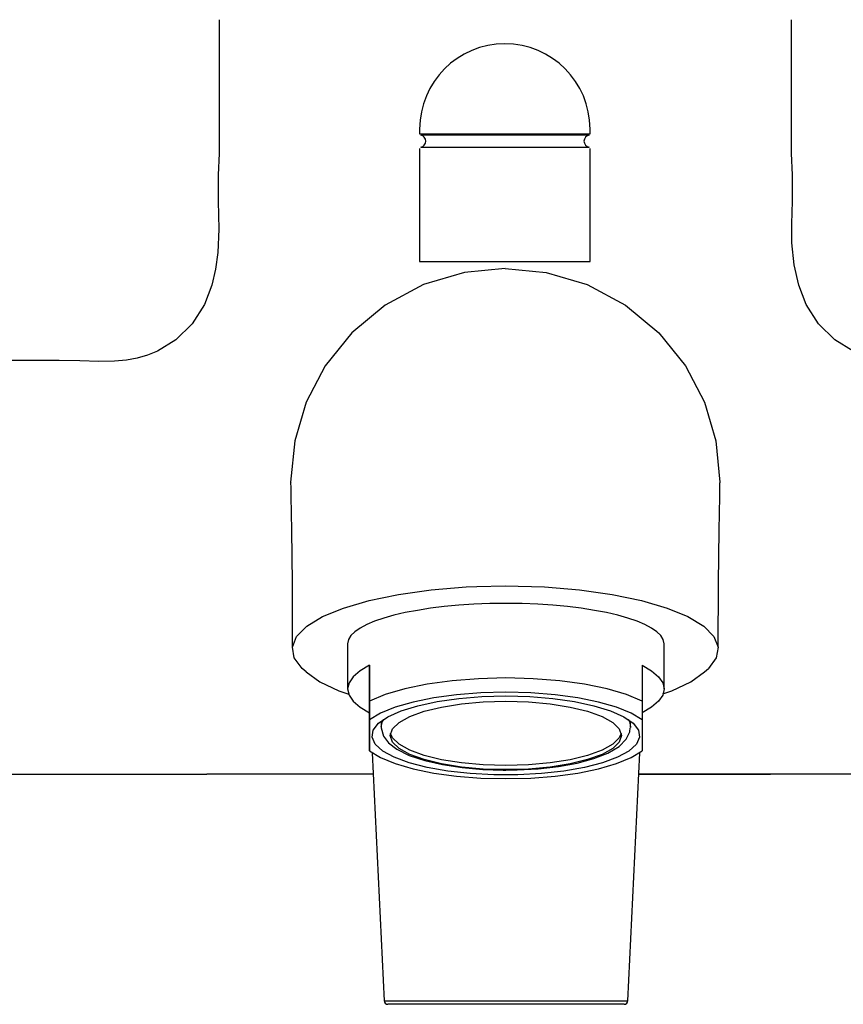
# Model space of a CAD drawing. Header units: millimetres. Extents: x -0.108 to 0.108, y -0.036 to 0.092.
# Tile 2 of 8: x -0.04 to 0.028, y -0.036 to 0.045. Entities that reach past the tile are written whole.
import ezdxf

# ---------------------------------------------------------------- set-up
doc = ezdxf.new("R2010")
doc.units = ezdxf.units.MM
doc.layers.add('BLOCKS', color=3, linetype='Continuous')

msp = doc.modelspace()

# ---------------------------------------------------------------- linework, layer by layer
at = {"layer": 'BLOCKS'}
for p, q in [((-0.02353037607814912, 0.04517068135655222), (-0.02353037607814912, 0.03417068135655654)), ((0.02346962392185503, 0.03417068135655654), (0.02346962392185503, 0.04517068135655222)), ((-0.007066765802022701, 0.03618713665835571), (-0.007066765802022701, 0.03577874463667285)), ((-0.007066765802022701, 0.03577874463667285), (0.006933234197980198, 0.03577874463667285)), ((0.006849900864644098, 0.03568014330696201), (-0.006983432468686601, 0.03568014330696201)), ((0.006933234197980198, 0.03577874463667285), (0.006933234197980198, 0.03618713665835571)), ((-0.007066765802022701, 0.03459552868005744), (-0.007066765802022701, 0.02528713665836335)), ((-0.006983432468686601, 0.03469413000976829), (-6.676580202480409e-05, 0.03469413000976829)), ((-6.676580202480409e-05, 0.03469413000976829), (0.006849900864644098, 0.03469413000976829)), ((0.006933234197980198, 0.02528713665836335), (0.006933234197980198, 0.03459552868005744)), ((-0.007066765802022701, 0.02528713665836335), (-6.676580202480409e-05, 0.02528713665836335)), ((-6.676580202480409e-05, 0.02528713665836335), (0.006933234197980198, 0.02528713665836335)), ((-0.01298425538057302, -0.006120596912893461), (-0.01298425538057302, -0.009834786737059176)), ((0.01301574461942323, -0.009834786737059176), (0.01301574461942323, -0.006120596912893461)), ((-0.01118472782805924, -0.01178622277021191), (-0.01118378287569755, -0.0078828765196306)), ((-0.01118378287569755, -0.0078828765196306), (-0.01118378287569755, -0.01066957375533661)), ((0.01121621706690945, -0.007883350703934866), (0.01121621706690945, -0.01067004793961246)), ((-0.01118472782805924, -0.0145729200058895), (-0.01118472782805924, -0.01178622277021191)), ((-0.01118394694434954, -0.01238171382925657), (-0.01118456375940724, -0.01492961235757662)), ((-0.0102342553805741, -0.01247538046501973), (-0.0102342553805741, -0.01293944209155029)), ((0.01026574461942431, -0.01293944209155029), (0.01026420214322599, -0.01299202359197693)), ((0.01026574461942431, -0.01293944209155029), (0.01026574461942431, -0.01247538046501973)), ((0.01121605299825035, -0.01238218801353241), (0.01121543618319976, -0.01493008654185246)), ((-0.01118456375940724, -0.01492961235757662), (-0.01118471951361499, -0.0146736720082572)), ((-0.01097407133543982, -0.01508095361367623), (-0.009989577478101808, -0.03546414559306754)), ((0.01003800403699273, -0.03546414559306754), (0.01102307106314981, -0.01506908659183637)), ((0.01093808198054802, -0.01682872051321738), (0.01882792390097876, -0.01682867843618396)), ((0.01882792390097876, -0.01682867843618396), (0.02175238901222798, -0.01682866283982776)), ((0.03801281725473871, -0.01682858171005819), (0.02448040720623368, -0.0168286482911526)), ((-0.009989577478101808, -0.03546414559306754), (0.01003800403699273, -0.03546414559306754)), ((2.421327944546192e-05, -0.03574967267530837), (-0.009689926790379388, -0.03574967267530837)), ((0.009738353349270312, -0.03574967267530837), (2.421327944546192e-05, -0.03574967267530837))]:
    msp.add_line(p, q, dxfattribs=at)
at = {"layer": 'BLOCKS', "flags": 128}
for points in [[(-0.02353154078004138, 0.03417119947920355), (-0.02361359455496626, 0.03242924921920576), (-0.02362563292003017, 0.03025453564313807), (-0.02356586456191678, 0.02794708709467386), (-0.02363723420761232, 0.02602710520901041), (-0.02383069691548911, 0.02465990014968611), (-0.02414639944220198, 0.02335380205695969), (-0.02475597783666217, 0.02176709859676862), (-0.0257615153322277, 0.0201640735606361), (-0.02708999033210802, 0.01884949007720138), (-0.02860326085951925, 0.01792964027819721), (-0.02941899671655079, 0.01760488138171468), (-0.0302674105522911, 0.01736336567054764), (-0.0311373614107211, 0.01719574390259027), (-0.03214099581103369, 0.01709481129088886), (-0.03343585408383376, 0.01708653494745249), (-0.03497161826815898, 0.01712867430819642), (-0.03667323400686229, 0.01715824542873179), (-0.03811163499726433, 0.01716833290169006)], [(0.03801364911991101, 0.01716807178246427), (0.0366124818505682, 0.01715824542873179), (0.03491086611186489, 0.01712867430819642), (0.03337510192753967, 0.01708653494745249), (0.0320802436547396, 0.01709481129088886), (0.03107660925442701, 0.01719574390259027), (0.03020665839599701, 0.01736336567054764), (0.02935824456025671, 0.01760488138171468), (0.02854250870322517, 0.01792964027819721), (0.02702923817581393, 0.01884949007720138), (0.02570076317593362, 0.0201640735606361), (0.02469522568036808, 0.02176709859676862), (0.0240856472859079, 0.02335380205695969), (0.02370559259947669, 0.02502077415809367), (0.02352268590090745, 0.02682592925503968), (0.02351155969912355, 0.02838158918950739), (0.02356488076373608, 0.03025453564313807), (0.02355284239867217, 0.03242924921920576), (0.0234707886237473, 0.03417119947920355)], [(-3.03760781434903e-05, 0.024724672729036), (-0.003388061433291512, 0.02440029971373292), (-0.006743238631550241, 0.02339975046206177), (-0.009891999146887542, 0.02171051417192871), (-0.01264095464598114, 0.0194346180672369), (-0.01482551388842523, 0.01671393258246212), (-0.01638575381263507, 0.01373516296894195), (-0.01733156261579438, 0.01056883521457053), (-0.01766606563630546, 0.007166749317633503), (-0.01765977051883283, 0.007102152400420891)], [(-3.03760781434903e-05, 0.024724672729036), (0.003327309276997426, 0.02440029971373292), (0.006682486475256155, 0.02339975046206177), (0.009831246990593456, 0.02171051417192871), (0.01258020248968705, 0.0194346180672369), (0.01476476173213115, 0.01671393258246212), (0.01632500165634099, 0.01373516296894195), (0.01727129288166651, 0.01056710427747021), (0.0176057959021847, 0.007165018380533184), (0.01759964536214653, 0.007102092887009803)], [(-0.03807356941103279, 0.01716994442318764), (-0.04381268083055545, 0.0171696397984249), (-0.04890372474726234, 0.01716937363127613), (-0.05328905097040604, 0.01716914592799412), (-0.05684814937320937, 0.01716895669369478), (-0.05957741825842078, 0.01716880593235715), (-0.06176638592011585, 0.0171686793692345), (-0.06435444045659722, 0.01716851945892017), (-0.06725753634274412, 0.01716831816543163), (-0.07019242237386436, 0.01716807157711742), (-0.07218330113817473, 0.01716785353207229), (-0.07378355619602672, 0.01716760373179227), (-0.07478810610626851, 0.01716731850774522), (-0.07499639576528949, 0.01716711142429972)], [(-0.01766615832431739, 0.007109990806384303), (-0.01766035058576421, 0.00671694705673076), (-0.01764507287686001, 0.005912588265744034), (-0.01762354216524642, 0.00470940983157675), (-0.01759897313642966, 0.003119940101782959), (-0.0175745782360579, 0.00115674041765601), (-0.01755249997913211, -0.001218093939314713), (-0.01753645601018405, -0.003911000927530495), (-0.01753037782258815, -0.006403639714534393)], [(0.01746036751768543, -0.006403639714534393), (0.01749174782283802, -0.001218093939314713), (0.01751382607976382, 0.00115674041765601), (0.01753822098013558, 0.003119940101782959), (0.01756279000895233, 0.00470940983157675), (0.01758432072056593, 0.005912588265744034), (0.01759959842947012, 0.00671694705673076), (0.01760540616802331, 0.007109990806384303)], [(-0.01013805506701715, -0.002340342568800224), (-0.008797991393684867, -0.002061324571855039), (-0.006115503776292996, -0.001685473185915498), (-0.003258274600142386, -0.001449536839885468), (-0.002375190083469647, -0.001407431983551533), (-3.03760781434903e-05, -0.001361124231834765)], [(-3.03760781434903e-05, -0.001361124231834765), (-3.031607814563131e-05, -0.001361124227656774), (0.0031975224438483, -0.001449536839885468), (0.00605475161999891, -0.001685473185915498), (0.00721832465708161, -0.001848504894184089)], [(-0.0163897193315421, -0.008438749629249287), (-0.01672298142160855, -0.008155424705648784), (-0.01736769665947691, -0.007288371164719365), (-0.01752111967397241, -0.006403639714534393), (-0.01717396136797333, -0.005524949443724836), (-0.01633747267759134, -0.004677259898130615), (-0.01503746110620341, -0.003890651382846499), (-0.01331597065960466, -0.003179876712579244), (-0.01121410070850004, -0.002564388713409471), (-0.01013805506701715, -0.002340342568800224)], [(0.00721832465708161, -0.001848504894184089), (0.008737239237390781, -0.002061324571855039), (0.01115334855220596, -0.002564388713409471), (0.01325521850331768, -0.003179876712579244), (0.01497670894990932, -0.003890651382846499), (0.01627672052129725, -0.004677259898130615), (0.01711320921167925, -0.005524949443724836), (0.01746036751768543, -0.006403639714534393), (0.01730694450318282, -0.007288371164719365), (0.01666222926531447, -0.008155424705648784)], [(-0.01118378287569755, -0.0078828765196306), (-0.0119608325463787, -0.008339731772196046), (-0.01252594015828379, -0.008823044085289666), (-0.01286910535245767, -0.009324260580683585), (-0.01298425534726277, -0.009834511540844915), (-0.01286935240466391, -0.01034476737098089), (-0.01252642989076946, -0.0108459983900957), (-0.01196155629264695, -0.01132933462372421), (-0.01118472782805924, -0.01178622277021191)], [(0.01121621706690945, -0.007883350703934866), (0.01199304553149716, -0.008340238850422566), (0.01255791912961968, -0.008823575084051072), (0.01290084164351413, -0.009324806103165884), (0.01301574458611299, -0.009835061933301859), (0.01290059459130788, -0.01034531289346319), (0.012557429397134, -0.01084652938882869), (0.01199232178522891, -0.01132984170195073), (0.01121527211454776, -0.01178669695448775)], [(-0.0163897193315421, -0.008438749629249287), (-0.01527249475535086, -0.00923989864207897), (-0.01371525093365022, -0.009974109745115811), (-0.01287560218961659, -0.01025236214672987)], [(0.01290290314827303, -0.01022318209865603), (0.01365449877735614, -0.009974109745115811), (0.01521174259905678, -0.00923989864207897), (0.01632896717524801, -0.008438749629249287), (0.01666222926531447, -0.008155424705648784)], [(0.01121620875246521, -0.01083948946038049), (0.009921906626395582, -0.01029405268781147), (0.008327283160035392, -0.009823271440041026), (0.006480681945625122, -0.00944141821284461), (0.004438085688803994, -0.009160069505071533), (0.002261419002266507, -0.008987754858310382), (1.667106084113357e-05, -0.008929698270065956), (-0.002228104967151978, -0.00898765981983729), (-0.004404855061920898, -0.009159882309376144), (-0.00644758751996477, -0.009441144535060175), (-0.008294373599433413, -0.009822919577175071), (-0.009889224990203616, -0.0102936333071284), (-0.01118379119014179, -0.01083901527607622)], [(0.01121605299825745, -0.01238218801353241), (0.01031393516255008, -0.01183429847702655), (0.009108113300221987, -0.01134012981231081), (0.007634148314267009, -0.01091425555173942), (0.005935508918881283, -0.01056923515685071), (0.00406228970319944, -0.01031524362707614), (0.00206973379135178, -0.01015977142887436), (1.660366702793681e-05, -0.01010740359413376), (-0.002036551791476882, -0.01015968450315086), (-0.004029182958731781, -0.01031507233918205), (-0.005902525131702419, -0.01056898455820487), (-0.007601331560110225, -0.01091393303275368), (-0.009075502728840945, -0.01133974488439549), (-0.01028156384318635, -0.01183386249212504), (-0.01118394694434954, -0.01238171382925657)], [(1.653207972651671e-05, -0.01040311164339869), (0.001980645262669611, -0.01045542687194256), (0.003881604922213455, -0.01061060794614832), (0.005658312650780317, -0.01086366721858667), (0.007253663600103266, -0.01120647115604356), (0.008616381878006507, -0.0116280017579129), (0.009702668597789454, -0.01211471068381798), (0.01047760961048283, -0.01265095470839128), (0.01091629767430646, -0.01321949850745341), (0.01100463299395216, -0.01380206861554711), (0.01073977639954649, -0.01437994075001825), (0.01013024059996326, -0.01493454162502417), (0.009195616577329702, -0.01544804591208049), (0.007965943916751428, -0.01590394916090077), (0.006480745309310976, -0.01628759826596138), (0.004787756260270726, -0.01658666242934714), (0.002941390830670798, -0.01679152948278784), (0.001000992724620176, -0.01689561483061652), (-0.0009710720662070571, -0.01689557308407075), (-0.002911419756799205, -0.01679140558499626), (-0.004757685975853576, -0.01658646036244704), (-0.006450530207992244, -0.01628732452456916), (-0.007935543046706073, -0.01590361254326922), (-0.009164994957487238, -0.01544765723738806), (-0.01009937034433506, -0.01493411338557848), (-0.01070863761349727, -0.01437948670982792), (-0.01097321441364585, -0.01380160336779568), (-0.01088459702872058, -0.01321903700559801), (-0.01044563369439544, -0.01265051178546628), (-0.009670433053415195, -0.01211430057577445), (-0.008583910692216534, -0.01162763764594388), (-0.007220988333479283, -0.01120616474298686), (-0.005625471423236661, -0.01086342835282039), (-0.003848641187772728, -0.01061044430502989), (-0.001947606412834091, -0.01045534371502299), (1.653207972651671e-05, -0.01040311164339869)], [(-0.01118379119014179, -0.01083901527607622), (-0.0111838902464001, -0.01185465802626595), (-0.01118394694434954, -0.01238171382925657)], [(-0.01118378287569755, -0.01066957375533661), (-0.01118378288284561, -0.01067390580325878), (-0.01118378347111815, -0.01071107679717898), (-0.01118378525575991, -0.01075615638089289), (-0.01118378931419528, -0.01081741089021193), (-0.01118379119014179, -0.01083901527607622)], [(1.642477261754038e-05, -0.01084636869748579), (0.001869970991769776, -0.01090039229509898), (0.003652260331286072, -0.01106030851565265), (0.005294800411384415, -0.01131997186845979), (0.006734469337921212, -0.01166940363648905), (0.00791594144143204, -0.01209517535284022), (0.008793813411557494, -0.0125809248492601), (0.00933434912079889, -0.01310798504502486), (0.009516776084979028, -0.01365610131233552), (0.009334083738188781, -0.01420420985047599), (0.008793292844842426, -0.01473124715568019), (0.00791518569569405, -0.01521695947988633), (0.00673350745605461, -0.01564268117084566), (0.005293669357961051, -0.01599205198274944), (0.003651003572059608, -0.01625164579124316), (0.001868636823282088, -0.01641148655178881), (1.506446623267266e-05, -0.01646543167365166), (-0.001838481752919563, -0.01641140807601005), (-0.003620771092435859, -0.01625149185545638), (-0.005263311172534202, -0.01599182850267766), (-0.006702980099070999, -0.0156423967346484), (-0.007884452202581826, -0.01521662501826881), (-0.008762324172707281, -0.01473087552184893), (-0.009302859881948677, -0.01420381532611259), (-0.009485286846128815, -0.01365569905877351), (-0.009302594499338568, -0.01310759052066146), (-0.008761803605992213, -0.01258055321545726), (-0.007883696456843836, -0.01209484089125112), (-0.006702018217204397, -0.01166911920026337), (-0.005262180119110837, -0.01131974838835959), (-0.003619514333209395, -0.01106015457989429), (-0.001837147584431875, -0.01090031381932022), (1.642477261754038e-05, -0.01084636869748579)], [(0.01121620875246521, -0.01083948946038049), (0.01121610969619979, -0.0118551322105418), (0.01121605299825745, -0.01238218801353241)], [(0.01121621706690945, -0.01067004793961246), (0.01121621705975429, -0.01067437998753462), (0.01121621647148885, -0.01071155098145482), (0.01121621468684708, -0.01075663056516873), (0.01121621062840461, -0.01081788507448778), (0.01121620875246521, -0.01083948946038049)], [(-0.01023421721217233, -0.0129477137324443), (-0.01012982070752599, -0.01250786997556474), (-0.01002149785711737, -0.01232509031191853)], [(0.01005298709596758, -0.01232509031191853), (0.0101615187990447, -0.01250829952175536), (0.01026574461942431, -0.01293944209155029)], [(-0.01022024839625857, -0.01295405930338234), (-0.01023178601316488, -0.01302777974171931), (-0.01004352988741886, -0.01370424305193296), (-0.009624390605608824, -0.01426661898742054), (-0.0089434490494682, -0.01479280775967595), (-0.007925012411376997, -0.01529652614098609), (-0.006651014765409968, -0.01572018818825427), (-0.00519220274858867, -0.01605236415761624), (-0.003586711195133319, -0.01629418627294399), (-0.001877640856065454, -0.01644363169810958), (-0.0002086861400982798, -0.0164979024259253), (1.504866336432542e-05, -0.01649866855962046)], [(0.009498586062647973, -0.01348213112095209), (0.009334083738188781, -0.01385667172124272), (0.008793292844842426, -0.01438370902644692), (0.00791518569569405, -0.01486942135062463), (0.00673350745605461, -0.01529514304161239), (0.005293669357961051, -0.01564451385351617), (0.003651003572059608, -0.01590410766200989), (0.001868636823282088, -0.01606394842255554), (1.506446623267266e-05, -0.01611789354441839), (-0.001838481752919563, -0.01606386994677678), (-0.003620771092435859, -0.01590395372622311), (-0.005263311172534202, -0.01564429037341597), (-0.006702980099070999, -0.01529485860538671), (-0.007884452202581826, -0.01486908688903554), (-0.008762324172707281, -0.01438333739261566), (-0.009302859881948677, -0.01385627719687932), (-0.00946709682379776, -0.01348213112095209)], [(1.504866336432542e-05, -0.01649866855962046), (0.0009424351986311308, -0.01648557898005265), (0.002682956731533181, -0.01638840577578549), (0.0043432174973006, -0.01619855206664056), (0.005873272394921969, -0.01592010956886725), (0.007231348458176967, -0.0155571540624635), (0.008385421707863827, -0.01510961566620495), (0.009315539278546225, -0.01456087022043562), (0.009910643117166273, -0.01397025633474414), (0.01021242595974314, -0.01334822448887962), (0.01022727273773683, -0.01302967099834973)], [(-0.01118471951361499, -0.0146736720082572), (-0.01118472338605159, -0.01465733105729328), (-0.01118472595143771, -0.01463364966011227), (-0.01118472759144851, -0.01459663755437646), (-0.01118472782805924, -0.0145729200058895)], [(-0.01118456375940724, -0.01492961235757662), (-0.01028244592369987, -0.0154775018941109), (-0.009076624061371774, -0.01597167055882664), (-0.007602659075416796, -0.01639754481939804), (-0.00590401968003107, -0.01674256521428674), (-0.004030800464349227, -0.01699655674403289), (-0.002038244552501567, -0.01715202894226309), (1.488557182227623e-05, -0.01720439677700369), (0.002068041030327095, -0.01715211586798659), (0.004060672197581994, -0.0169967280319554), (0.005934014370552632, -0.01674281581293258), (0.007632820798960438, -0.01639786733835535), (0.009106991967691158, -0.01597205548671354), (0.01031305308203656, -0.01547793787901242), (0.01121543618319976, -0.01493008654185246)], [(-0.0749710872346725, -0.01682575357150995), (-0.07476284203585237, -0.01682596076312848), (-0.0737586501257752, -0.01682624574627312), (-0.0721591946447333, -0.01682649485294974), (-0.07016947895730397, -0.0168267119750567), (-0.06723650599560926, -0.01682695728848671), (-0.06433545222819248, -0.01682715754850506), (-0.06174931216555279, -0.01682731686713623), (-0.05956202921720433, -0.01682744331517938), (-0.05683488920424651, -0.01682759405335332), (-0.05327851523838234, -0.01682778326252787), (-0.04889639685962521, -0.01682801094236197), (-0.04380888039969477, -0.01682827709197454), (-0.03807356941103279, -0.01682858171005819)], [(-0.03807356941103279, -0.01682931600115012), (-0.03034356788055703, -0.01682932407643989), (-0.0245411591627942, -0.01682931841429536)], [(-0.01088962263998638, -0.01682939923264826), (-0.01294201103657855, -0.01682940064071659), (-0.01646716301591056, -0.01682921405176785), (-0.01944456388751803, -0.01682926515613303), (-0.02168248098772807, -0.01682926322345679), (-0.02306625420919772, -0.01682930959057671), (-0.0245411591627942, -0.01682931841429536)], [(0.02448040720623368, -0.0168286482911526), (0.02298291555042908, -0.01682926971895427), (0.02190966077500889, -0.01682931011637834), (0.02159511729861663, -0.0168293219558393), (0.0204900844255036, -0.01682929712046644), (0.01935220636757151, -0.01682927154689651), (0.01639319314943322, -0.01682921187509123), (0.0128537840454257, -0.01682937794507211), (0.01093804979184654, -0.01682938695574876)], [(0.01356220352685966, -0.01682939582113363), (0.01655688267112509, -0.01682930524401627), (0.01899733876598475, -0.0168291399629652), (0.02051067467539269, -0.01682910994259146), (0.02144132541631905, -0.01682903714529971)]]:
    msp.add_lwpolyline(points, dxfattribs=at)
at = {"layer": 'BLOCKS'}
for centre, radius, start, end in [((-6.676580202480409e-05, 0.03618713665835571), 0.007000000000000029, 0, 180), ((-0.007066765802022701, 0.03518713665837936), 0.0005000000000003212, 279.5940682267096, 80.40593177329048), ((0.006933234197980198, 0.03518713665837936), 0.0005000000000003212, 99.59406822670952, 260.4059317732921), ((-0.009689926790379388, -0.03544967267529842), 0.0003000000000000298, 182.7651970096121, 270), ((0.009738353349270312, -0.03544967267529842), 0.0002999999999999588, 270, 357.2348029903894)]:
    msp.add_arc(centre, radius, start, end, dxfattribs=at)
msp.add_ellipse((1.574461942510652e-05, -0.006120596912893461), major_axis=(-0.01300000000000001, 0), ratio=0.255017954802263, start_param=3.141592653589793, end_param=6.283185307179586, dxfattribs=at)

doc.saveas('drawing.dxf')
